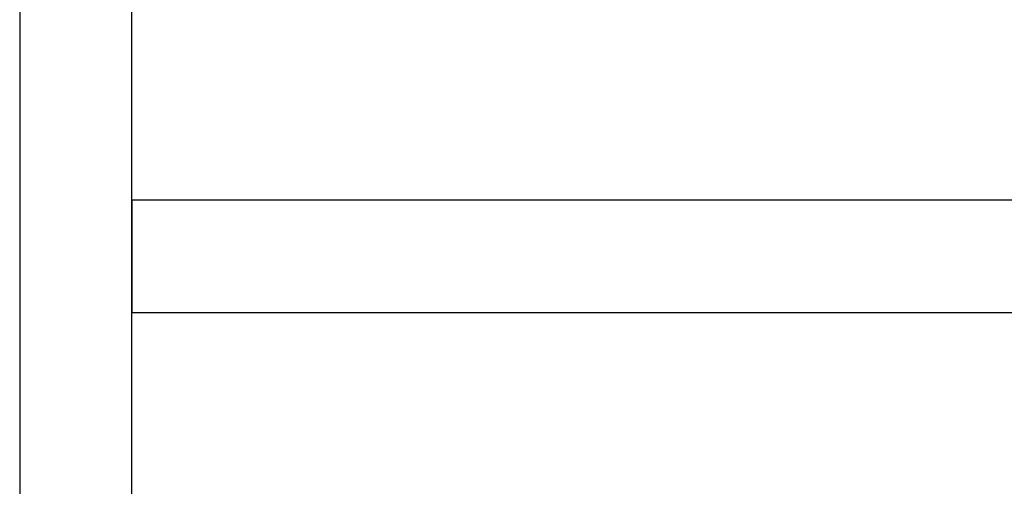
# Model space of a CAD drawing. Header units: metres. Extents: x 391.1 to 430.4, y 12.7 to 29.8.
# Tile 39 of 208: x 401.4 to 402.2, y 25.8 to 26.2. Entities that reach past the tile are written whole.
import ezdxf

# ---------------------------------------------------------------- set-up
doc = ezdxf.new("R2010")
doc.units = ezdxf.units.M
doc.layers.add('A-WALL-____-MCUT', color=7, linetype='Continuous', lineweight=25)
doc.layers.add('A-WALL-____-OTLN', color=7, linetype='Continuous', lineweight=25)

# ---------------------------------------------------------------- blocks, each defined once
blk = doc.blocks.new('Family - Envans PB-155461-02_SAN_P0')
at = {"layer": 'A-WALL-____-MCUT', "color": 253, "true_color": 0xaaaaaa}
for p, q in [((6.12307, 0.1), (3.61987, 0.1)), ((3.61987, 0), (6.12307, 0))]:
    blk.add_line(p, q, dxfattribs=at)
at = {"layer": 'A-WALL-____-OTLN', "color": 253, "true_color": 0xaaaaaa}
for p, q in [((6.12307, 0.1), (0, 0.1)), ((0, 0), (6.12307, 0))]:
    blk.add_line(p, q, dxfattribs=at)
at = {"layer": 'A-WALL-____-OTLN', "color": 253, "lineweight": 18, "true_color": 0xaaaaaa}
blk.add_line((-0.00093, 0), (6.12307, 0), dxfattribs=at)
blk = doc.blocks.new('Family - Envans PB-155684-02_SAN_P0')
at = {"layer": 'A-WALL-____-MCUT', "color": 253, "true_color": 0xaaaaaa}
for p, q in [((0.84769, 0.1), (0, 0.1)), ((0, 0.1), (0, 0)), ((0, 0), (0.84769, 0))]:
    blk.add_line(p, q, dxfattribs=at)
at = {"layer": 'A-WALL-____-OTLN', "color": 253, "true_color": 0xaaaaaa}
for p, q in [((1.8, 0.1), (0, 0.1)), ((0, 0.1), (0, 0)), ((0, 0), (1.8, 0))]:
    blk.add_line(p, q, dxfattribs=at)
at = {"layer": 'A-WALL-____-OTLN', "color": 253, "lineweight": 18, "true_color": 0xaaaaaa}
blk.add_line((0, 0), (1.8, 0), dxfattribs=at)
blk = doc.blocks.new('LONDR55-XX_ZZ-ARQ-CAA-M3D-Londres55_ifc-1-02_SAN_P0')
at = {"layer": 'A-WALL-____-OTLN', "color": 253, "lineweight": 18, "true_color": 0xaaaaaa, "rotation": 90}
blk.add_blockref('Family - Envans PB-155461-02_SAN_P0', (401.45645, 22.14078), dxfattribs=at)
at = {"layer": 'A-WALL-____-OTLN', "color": 253, "lineweight": 18, "true_color": 0xaaaaaa}
blk.add_blockref('Family - Envans PB-155684-02_SAN_P0', (401.45645, 25.95078), dxfattribs=at)

msp = doc.modelspace()

# ---------------------------------------------------------------- block references
at = {"lineweight": 5}
msp.add_blockref('LONDR55-XX_ZZ-ARQ-CAA-M3D-Londres55_ifc-1-02_SAN_P0', (0, 0), dxfattribs=at)

doc.saveas('drawing.dxf')
